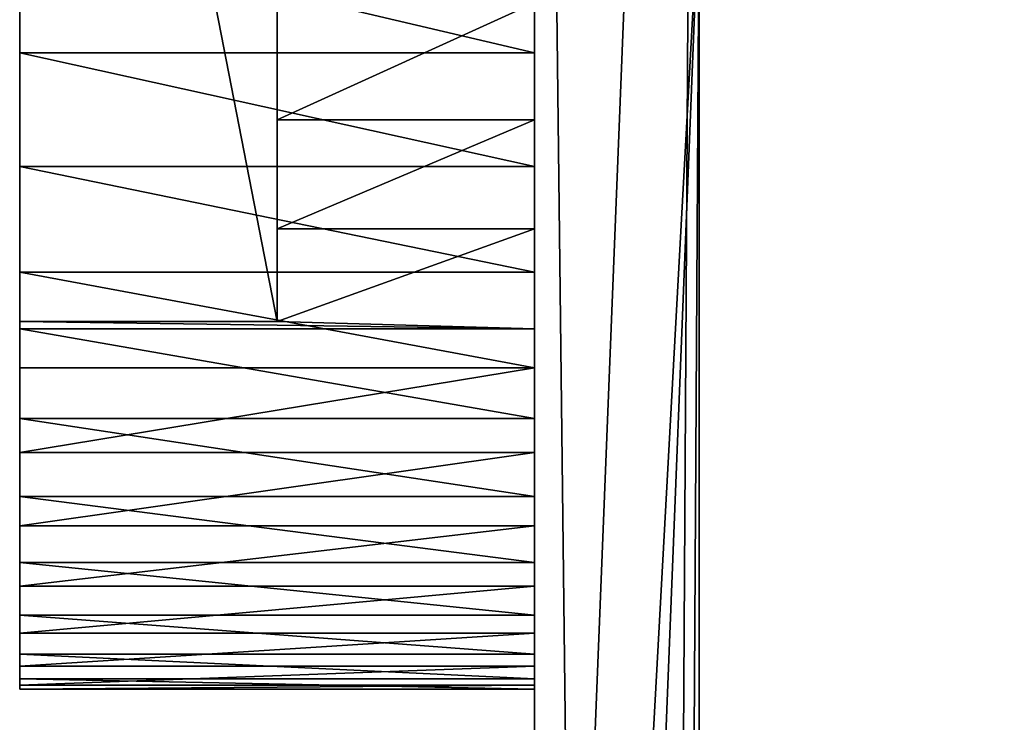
# Model space of a CAD drawing. Extents: x -340 to 340, y -36 to 33.
# Tile 6 of 252: x -316.5 to -311.72, y -12.96 to -9.54. Entities that reach past the tile are written whole.
import ezdxf

# ---------------------------------------------------------------- set-up
doc = ezdxf.new("R2010")
doc.units = 0
doc.header["$LTSCALE"] = 25.4
doc.layers.get('0').update_dxf_attribs({"color": 13, "linetype": 'CONTINUOUS'})

# ---------------------------------------------------------------- blocks, each defined once
blk = doc.blocks.new('OSLO-LED-60-7521-7517_STL')
at = {"color": 7}
for p, q in [((-314, -0.292, 182.061), (-314, -14.8948, 184.1891)), ((-314, -0.292, 182.061), (-314, -14.8948, 184.1891)), ((-313.2, -14.8948, 184.1891), (-313.2, -0.292, 182.061)), ((-313.2, -14.8948, 184.1891), (-313.2, -0.292, 182.061)), ((-316.5, -11.0098, 148.3946), (-316.5, -4.5961, 158.3323)), ((-316.5, -11.0098, 148.3946), (-316.5, -4.5961, 158.3323)), ((-315.25, -11.0098, 148.3946), (-315.25, -4.5961, 158.3323)), ((-315.25, -11.0098, 148.3946), (-315.25, -4.5961, 158.3323)), ((-314, -23.5473, 124.8162), (-314, -8.9445, 122.6881)), ((-314, -23.5473, 124.8162), (-314, -8.9445, 122.6881)), ((-313.2, -8.9445, 122.6881), (-313.2, -23.5473, 124.8162)), ((-313.2, -8.9445, 122.6881), (-313.2, -23.5473, 124.8162)), ((-316.5, -9.7045, 157.9604), (-316.5, -9.1168, 158.2486)), ((-316.5, -9.7045, 157.9604), (-316.5, -9.1168, 158.2486)), ((-314, -9.7045, 157.9604), (-314, -9.1168, 158.2486)), ((-314, -9.7045, 157.9604), (-314, -9.1168, 158.2486)), ((-315.25, -9.4621, 147.2823), (-315.25, -10.0304, 147.607)), ((-315.25, -9.4621, 147.2823), (-315.25, -10.0304, 147.607)), ((-314, -9.4621, 147.2823), (-314, -10.0304, 147.607)), ((-314, -9.4621, 147.2823), (-314, -10.0304, 147.607)), ((-316.5, -10.2575, 157.6103), (-316.5, -9.7045, 157.9604)), ((-316.5, -9.7045, 157.9604), (-314, -9.7045, 157.9604)), ((-316.5, -10.2575, 157.6103), (-316.5, -9.7045, 157.9604)), ((-316.5, -9.7045, 157.9604), (-314, -9.7045, 157.9604)), ((-314, -10.2575, 157.6103), (-314, -9.7045, 157.9604)), ((-314, -10.2575, 157.6103), (-314, -9.7045, 157.9604)), ((-315.25, -10.0304, 147.607), (-315.25, -10.5603, 147.9911)), ((-315.25, -10.0304, 147.607), (-315.25, -10.5603, 147.9911)), ((-315.25, -10.0304, 147.607), (-314, -10.0304, 147.607)), ((-315.25, -10.0304, 147.607), (-314, -10.0304, 147.607)), ((-314, -10.0304, 147.607), (-314, -10.5603, 147.9911)), ((-314, -10.0304, 147.607), (-314, -10.5603, 147.9911)), ((-316.5, -10.7694, 157.2025), (-316.5, -10.2575, 157.6103)), ((-316.5, -10.2575, 157.6103), (-314, -10.2575, 157.6103)), ((-316.5, -10.7694, 157.2025), (-316.5, -10.2575, 157.6103)), ((-316.5, -10.2575, 157.6103), (-314, -10.2575, 157.6103)), ((-314, -10.7694, 157.2025), (-314, -10.2575, 157.6103)), ((-314, -10.7694, 157.2025), (-314, -10.2575, 157.6103)), ((-315.25, -10.5603, 147.9911), (-315.25, -11.0098, 148.3946)), ((-315.25, -10.5603, 147.9911), (-314, -10.5603, 147.9911)), ((-315.25, -11.0098, 148.3946), (-314, -10.5603, 147.9911)), ((-315.25, -11.0098, 148.3946), (-314, -10.5603, 147.9911)), ((-315.25, -10.5603, 147.9911), (-315.25, -11.0098, 148.3946)), ((-315.25, -10.5603, 147.9911), (-314, -10.5603, 147.9911)), ((-314, -10.5603, 147.9911), (-314, -11.0456, 148.4303)), ((-314, -10.5603, 147.9911), (-314, -11.0456, 148.4303)), ((-316.5, -11.2342, 156.7418), (-316.5, -10.7694, 157.2025)), ((-316.5, -10.7694, 157.2025), (-314, -10.7694, 157.2025)), ((-316.5, -11.2342, 156.7418), (-316.5, -10.7694, 157.2025)), ((-316.5, -10.7694, 157.2025), (-314, -10.7694, 157.2025)), ((-314, -11.2342, 156.7418), (-314, -10.7694, 157.2025)), ((-314, -11.2342, 156.7418), (-314, -10.7694, 157.2025)), ((-315.25, -11.0098, 148.3946), (-316.5, -11.0098, 148.3946)), ((-316.5, -11.0098, 148.3946), (-316.5, -11.0456, 148.4303)), ((-315.25, -11.0098, 148.3946), (-316.5, -11.0098, 148.3946)), ((-316.5, -11.0098, 148.3946), (-316.5, -11.0456, 148.4303)), ((-316.5, -11.0456, 148.4303), (-316.5, -11.4805, 148.9194)), ((-316.5, -11.0456, 148.4303), (-314, -11.0456, 148.4303)), ((-316.5, -11.0456, 148.4303), (-316.5, -11.4805, 148.9194)), ((-316.5, -11.0456, 148.4303), (-314, -11.0456, 148.4303)), ((-315.25, -11.0098, 148.3946), (-314, -11.0456, 148.4303)), ((-315.25, -11.0098, 148.3946), (-314, -11.0456, 148.4303)), ((-314, -11.0456, 148.4303), (-314, -11.4805, 148.9194)), ((-314, -11.0456, 148.4303), (-314, -11.4805, 148.9194)), ((-316.5, -11.6465, 156.2335), (-316.5, -11.2342, 156.7418)), ((-316.5, -11.2342, 156.7418), (-314, -11.2342, 156.7418)), ((-316.5, -11.6465, 156.2335), (-316.5, -11.2342, 156.7418)), ((-316.5, -11.2342, 156.7418), (-314, -11.2342, 156.7418)), ((-314, -11.6465, 156.2335), (-314, -11.2342, 156.7418)), ((-314, -11.6465, 156.2335), (-314, -11.2342, 156.7418)), ((-316.5, -11.4805, 148.9194), (-316.5, -11.86, 149.4526)), ((-316.5, -11.4805, 148.9194), (-316.5, -11.86, 149.4526)), ((-316.5, -11.4805, 148.9194), (-314, -11.4805, 148.9194)), ((-316.5, -11.4805, 148.9194), (-314, -11.4805, 148.9194)), ((-314, -11.4805, 148.9194), (-314, -11.86, 149.4526)), ((-314, -11.4805, 148.9194), (-314, -11.86, 149.4526)), ((-316.5, -12.0014, 155.6836), (-316.5, -11.6465, 156.2335)), ((-316.5, -11.6465, 156.2335), (-314, -11.6465, 156.2335)), ((-316.5, -12.0014, 155.6836), (-316.5, -11.6465, 156.2335)), ((-316.5, -11.6465, 156.2335), (-314, -11.6465, 156.2335)), ((-314, -12.0014, 155.6836), (-314, -11.6465, 156.2335)), ((-314, -12.0014, 155.6836), (-314, -11.6465, 156.2335)), ((-316.5, -11.86, 149.4526), (-316.5, -12.1796, 150.0238)), ((-316.5, -11.86, 149.4526), (-316.5, -12.1796, 150.0238)), ((-316.5, -11.86, 149.4526), (-314, -11.86, 149.4526)), ((-316.5, -11.86, 149.4526), (-314, -11.86, 149.4526)), ((-314, -11.86, 149.4526), (-314, -12.1796, 150.0238)), ((-314, -11.86, 149.4526), (-314, -12.1796, 150.0238)), ((-316.5, -12.2947, 155.0985), (-316.5, -12.0014, 155.6836)), ((-316.5, -12.0014, 155.6836), (-314, -12.0014, 155.6836)), ((-316.5, -12.2947, 155.0985), (-316.5, -12.0014, 155.6836)), ((-316.5, -12.0014, 155.6836), (-314, -12.0014, 155.6836)), ((-314, -12.2947, 155.0985), (-314, -12.0014, 155.6836)), ((-314, -12.2947, 155.0985), (-314, -12.0014, 155.6836)), ((-316.5, -12.1796, 150.0238), (-316.5, -12.4355, 150.6261)), ((-316.5, -12.1796, 150.0238), (-316.5, -12.4355, 150.6261)), ((-316.5, -12.1796, 150.0238), (-314, -12.1796, 150.0238)), ((-316.5, -12.1796, 150.0238), (-314, -12.1796, 150.0238)), ((-314, -12.1796, 150.0238), (-314, -12.4355, 150.6261)), ((-314, -12.1796, 150.0238), (-314, -12.4355, 150.6261)), ((-316.5, -12.5231, 154.4852), (-316.5, -12.2947, 155.0985)), ((-316.5, -12.2947, 155.0985), (-314, -12.2947, 155.0985)), ((-316.5, -12.5231, 154.4852), (-316.5, -12.2947, 155.0985)), ((-316.5, -12.2947, 155.0985), (-314, -12.2947, 155.0985)), ((-314, -12.5231, 154.4852), (-314, -12.2947, 155.0985)), ((-314, -12.5231, 154.4852), (-314, -12.2947, 155.0985)), ((-316.5, -12.4355, 150.6261), (-316.5, -12.6249, 151.2526)), ((-316.5, -12.4355, 150.6261), (-316.5, -12.6249, 151.2526)), ((-316.5, -12.4355, 150.6261), (-314, -12.4355, 150.6261)), ((-316.5, -12.4355, 150.6261), (-314, -12.4355, 150.6261)), ((-314, -12.4355, 150.6261), (-314, -12.6249, 151.2526)), ((-314, -12.4355, 150.6261), (-314, -12.6249, 151.2526)), ((-316.5, -12.6839, 153.8507), (-316.5, -12.5231, 154.4852)), ((-316.5, -12.5231, 154.4852), (-314, -12.5231, 154.4852)), ((-316.5, -12.6839, 153.8507), (-316.5, -12.5231, 154.4852)), ((-316.5, -12.5231, 154.4852), (-314, -12.5231, 154.4852)), ((-314, -12.6839, 153.8507), (-314, -12.5231, 154.4852)), ((-314, -12.6839, 153.8507), (-314, -12.5231, 154.4852)), ((-316.5, -12.6249, 151.2526), (-316.5, -12.7454, 151.8959)), ((-316.5, -12.6249, 151.2526), (-316.5, -12.7454, 151.8959)), ((-316.5, -12.6249, 151.2526), (-314, -12.6249, 151.2526)), ((-316.5, -12.6249, 151.2526), (-314, -12.6249, 151.2526)), ((-314, -12.6249, 151.2526), (-314, -12.7454, 151.8959)), ((-314, -12.6249, 151.2526), (-314, -12.7454, 151.8959)), ((-316.5, -12.7751, 153.2026), (-316.5, -12.6839, 153.8507)), ((-316.5, -12.6839, 153.8507), (-314, -12.6839, 153.8507)), ((-316.5, -12.7751, 153.2026), (-316.5, -12.6839, 153.8507)), ((-316.5, -12.6839, 153.8507), (-314, -12.6839, 153.8507)), ((-314, -12.7751, 153.2026), (-314, -12.6839, 153.8507)), ((-314, -12.7751, 153.2026), (-314, -12.6839, 153.8507)), ((-316.5, -12.7454, 151.8959), (-316.5, -12.7957, 152.5485)), ((-316.5, -12.7454, 151.8959), (-316.5, -12.7957, 152.5485)), ((-316.5, -12.7454, 151.8959), (-314, -12.7454, 151.8959)), ((-316.5, -12.7454, 151.8959), (-314, -12.7454, 151.8959)), ((-314, -12.7454, 151.8959), (-314, -12.7957, 152.5485)), ((-314, -12.7454, 151.8959), (-314, -12.7957, 152.5485)), ((-316.5, -12.7957, 152.5485), (-316.5, -12.7751, 153.2026)), ((-316.5, -12.7751, 153.2026), (-314, -12.7751, 153.2026)), ((-316.5, -12.7957, 152.5485), (-316.5, -12.7751, 153.2026)), ((-316.5, -12.7751, 153.2026), (-314, -12.7751, 153.2026)), ((-316.5, -12.7957, 152.5485), (-314, -12.7957, 152.5485)), ((-316.5, -12.7957, 152.5485), (-314, -12.7957, 152.5485)), ((-314, -12.7957, 152.5485), (-314, -12.7751, 153.2026)), ((-314, -12.7957, 152.5485), (-314, -12.7751, 153.2026))]:
    blk.add_line(p, q, dxfattribs=at)
mesh = blk.add_polyface(dxfattribs=at)
corners = [(-314, -0.292, 182.061), (-314, -8.9792, 153.0101), (-314, -14.8948, 184.1891), (-314, -8.5187, 154.0798), (-314, -7.585, 154.776), (-314, -6.4283, 154.9121), (-314, -5.3585, 154.4516), (-314, -4.6623, 153.5179), (-314, -4.5262, 152.3611), (-314, -1.6357, 122.5872), (-314, 5.4501, 124.3813), (-314, 6.7416, 180.0718), (-314, 11.8302, 127.9482), (-314, 13.0207, 176.33), (-314, 17.0697, 133.0449), (-314, 18.1174, 171.0905), (-314, 20.8115, 139.324), (-314, 21.6843, 164.7104), (-314, 22.8007, 146.3576), (-314, 23.4785, 157.6246), (-314, 23.3775, 150.3158), (-314, -8.9445, 122.6881), (-314, -23.5473, 124.8162), (-314, -8.8431, 151.8534), (-314, -8.147, 150.9196), (-314, -7.0772, 150.4591), (-314, -5.9205, 150.5952), (-314, -4.9868, 151.2914)]
mesh.append_faces([[corners[k] for k in face] for face in [(18, 19, 20), (2, 21, 22)]], dxfattribs={"vtx0": -1, "color": 7})
mesh.append_faces([[corners[k] for k in face] for face in [(0, 1, 2), (1, 0, 3), (3, 0, 4), (4, 0, 5), (5, 0, 6), (6, 0, 7), (7, 0, 8), (9, 0, 10), (10, 11, 12), (12, 13, 14), (14, 15, 16), (16, 17, 18), (21, 23, 9)]], dxfattribs={"vtx0": -1, "vtx1": -1, "color": 7})
mesh.append_faces([[corners[k] for k in face] for face in [(8, 0, 9), (21, 2, 1)]], dxfattribs={"vtx0": -1, "vtx1": -1, "vtx2": -1, "color": 7})
mesh.append_faces([[corners[k] for k in face] for face in [(10, 0, 11), (12, 11, 13), (14, 13, 15), (16, 15, 17), (18, 17, 19), (21, 1, 23), (9, 23, 24), (9, 24, 25), (9, 25, 26), (9, 26, 27), (9, 27, 8)]], dxfattribs={"vtx0": -1, "vtx2": -1, "color": 7})
mesh = blk.add_polyface(dxfattribs=at)
corners = [(-313.2, -8.9445, 122.6881), (-313.2, -14.8948, 184.1891), (-313.2, -23.5473, 124.8162), (-313.2, -8.9792, 153.0101), (-313.2, -8.8431, 151.8534), (-313.2, -1.6357, 122.5872), (-313.2, -8.147, 150.9196), (-313.2, -7.0772, 150.4591), (-313.2, -5.9205, 150.5952), (-313.2, -4.9868, 151.2914), (-313.2, -4.5262, 152.3611), (-313.2, -0.292, 182.061), (-313.2, -8.5187, 154.0798), (-313.2, -7.585, 154.776), (-313.2, -6.4283, 154.9121), (-313.2, -5.3585, 154.4516), (-313.2, -4.6623, 153.5179), (-313.2, 5.4501, 124.3813), (-313.2, 6.7416, 180.0718), (-313.2, 11.8302, 127.9482), (-313.2, 13.0207, 176.33), (-313.2, 17.0697, 133.0449), (-313.2, 18.1174, 171.0905), (-313.2, 20.8115, 139.324), (-313.2, 21.6843, 164.7104), (-313.2, 22.8007, 146.3576), (-313.2, 23.4785, 157.6246), (-313.2, 23.3775, 150.3158)]
mesh.append_faces([[corners[k] for k in face] for face in [(0, 1, 2), (26, 25, 27)]], dxfattribs={"vtx0": -1, "color": 7})
mesh.append_faces([[corners[k] for k in face] for face in [(3, 0, 4), (4, 5, 6), (6, 5, 7), (7, 5, 8), (8, 5, 9), (9, 5, 10), (11, 17, 18), (18, 19, 20), (20, 21, 22), (22, 23, 24), (24, 25, 26)]], dxfattribs={"vtx0": -1, "vtx1": -1, "color": 7})
mesh.append_faces([[corners[k] for k in face] for face in [(1, 0, 3), (11, 10, 5)]], dxfattribs={"vtx0": -1, "vtx1": -1, "vtx2": -1, "color": 7})
mesh.append_faces([[corners[k] for k in face] for face in [(4, 0, 5), (3, 11, 1), (11, 3, 12), (11, 12, 13), (11, 13, 14), (11, 14, 15), (11, 15, 16), (11, 16, 10), (11, 5, 17), (18, 17, 19), (20, 19, 21), (22, 21, 23), (24, 23, 25)]], dxfattribs={"vtx0": -1, "vtx2": -1, "color": 7})
mesh = blk.add_polyface(dxfattribs=at)
corners = [(-313.2971, -16.5741, 184.4338), (-313.0782, -15.5007, 184.2774), (-313.2, -14.8948, 184.1891), (-312.5185, -17.0889, 184.5088), (-312.7314, -16.0143, 184.3522), (-312.2123, -16.3575, 184.4022), (-311.6, -17.2697, 184.5352), (-311.6, -16.478, 184.4198), (-311.6, -16.6649, 184.447), (-313.8173, -15.8036, 184.3215), (-314, -0.292, 182.061), (-314, -14.8948, 184.1891), (-313.2, -0.292, 182.061)]
mesh.append_faces([[corners[k] for k in face] for face in [(7, 6, 8), (9, 10, 11)]], dxfattribs={"vtx0": -1, "color": 7})
mesh.append_faces([[corners[k] for k in face] for face in [(1, 3, 4), (4, 3, 5), (5, 6, 7), (10, 9, 12), (12, 0, 2)]], dxfattribs={"vtx0": -1, "vtx1": -1, "color": 7})
mesh.append_faces([[corners[k] for k in face] for face in [(0, 1, 2), (1, 0, 3), (5, 3, 6), (12, 9, 0)]], dxfattribs={"vtx0": -1, "vtx2": -1, "color": 7})
mesh = blk.add_polyface(dxfattribs=at)
corners = [(-314, -8.2372, 146.8262), (-314, -8.744, 152.4993), (-314, -8.862, 147.0211), (-314, -8.6728, 152.1259), (-314, -8.5322, 151.7726), (-314, -8.3272, 151.4523), (-314, -8.0654, 151.1766), (-314, -7.595, 146.7001), (-314, -7.7561, 150.9555), (-314, -7.4105, 150.7969), (-314, -6.9429, 146.6441), (-314, -7.0412, 150.7065), (-314, -6.6614, 150.6877), (-314, -6.2886, 146.659), (-314, -6.285, 150.7411), (-314, -5.6397, 146.7445), (-314, -5.9254, 150.8647), (-314, -5.5958, 151.0542), (-314, -5.0039, 146.8996), (-314, -5.3079, 151.3027), (-314, -5.0723, 151.6011), (-314, -4.8974, 151.9387), (-314, -4.3886, 147.1226), (-314, -4.7896, 152.3033), (-314, -4.7527, 152.6817), (-314, -4.6434, 158.3501), (-314, -4.0433, 158.0889), (-314, -3.801, 147.4108), (-314, -3.475, 157.7643), (-314, -3.248, 147.7609), (-314, -2.9451, 157.3801), (-314, -2.7361, 148.1687), (-314, -2.4599, 156.9409), (-314, -2.2713, 148.6294), (-314, -2.025, 156.4518), (-314, -1.859, 149.1378), (-314, -1.6455, 155.9186), (-314, -1.5041, 149.6877), (-314, -1.3259, 155.3474), (-314, -1.2107, 150.2727), (-314, -1.0699, 154.7451), (-314, -0.9823, 150.886), (-314, -0.8805, 154.1186), (-314, -0.8216, 151.5205), (-314, -0.76, 153.4753), (-314, -0.7304, 152.1686), (-314, -0.7098, 152.8228), (-314, -12.7454, 151.8959), (-314, -12.7751, 153.2026), (-314, -12.7957, 152.5485), (-314, -12.6839, 153.8507), (-314, -12.6249, 151.2526), (-314, -12.5231, 154.4852), (-314, -12.4355, 150.6261), (-314, -12.2947, 155.0985), (-314, -12.1796, 150.0238), (-314, -12.0014, 155.6836), (-314, -11.86, 149.4526), (-314, -11.6465, 156.2335), (-314, -11.4805, 148.9194), (-314, -11.2342, 156.7418), (-314, -11.0456, 148.4303), (-314, -10.7694, 157.2025), (-314, -10.5603, 147.9911), (-314, -10.2575, 157.6103), (-314, -10.0304, 147.607), (-314, -9.7045, 157.9604), (-314, -9.4621, 147.2823), (-314, -9.1168, 158.2486), (-314, -8.7433, 152.8796), (-314, -8.5015, 158.4716), (-314, -8.6706, 153.2528), (-314, -8.5286, 153.6055), (-314, -8.3224, 153.925), (-314, -7.8657, 158.6268), (-314, -8.0595, 154.1996), (-314, -7.7494, 154.4196), (-314, -7.2168, 158.7123), (-314, -7.4032, 154.5769), (-314, -7.0335, 154.6658), (-314, -6.5625, 158.7271), (-314, -6.6537, 154.6832), (-314, -6.2775, 154.6283), (-314, -5.9104, 158.6711), (-314, -5.9184, 154.5033), (-314, -5.5895, 154.3125), (-314, -5.2682, 158.545), (-314, -5.3026, 154.063), (-314, -5.0681, 153.7636), (-314, -4.8946, 153.4254), (-314, -4.7881, 153.0603)]
mesh.append_faces([[corners[k] for k in face] for face in [(44, 45, 46), (47, 48, 49)]], dxfattribs={"vtx0": -1, "color": 7})
mesh.append_faces([[corners[k] for k in face] for face in [(0, 1, 2), (1, 0, 3), (3, 0, 4), (4, 0, 5), (5, 0, 6), (6, 7, 8), (8, 7, 9), (9, 10, 11), (11, 10, 12), (12, 13, 14), (14, 15, 16), (16, 15, 17), (17, 18, 19), (19, 18, 20), (20, 18, 21), (21, 22, 23), (23, 22, 24), (25, 22, 26), (26, 27, 28), (28, 29, 30), (30, 31, 32), (32, 33, 34), (34, 35, 36), (36, 37, 38), (38, 39, 40), (40, 41, 42), (42, 43, 44), (48, 47, 50), (50, 51, 52), (52, 53, 54), (54, 55, 56), (56, 57, 58), (58, 59, 60), (60, 61, 62), (62, 63, 64), (64, 65, 66), (66, 67, 68), (68, 69, 70), (69, 2, 1), (70, 73, 74), (74, 76, 77), (77, 79, 80), (80, 82, 83), (83, 85, 86), (86, 88, 25)]], dxfattribs={"vtx0": -1, "vtx1": -1, "color": 7})
mesh.append_faces([[corners[k] for k in face] for face in [(24, 22, 25), (68, 2, 69)]], dxfattribs={"vtx0": -1, "vtx1": -1, "vtx2": -1, "color": 7})
mesh.append_faces([[corners[k] for k in face] for face in [(6, 0, 7), (9, 7, 10), (12, 10, 13), (14, 13, 15), (17, 15, 18), (21, 18, 22), (26, 22, 27), (28, 27, 29), (30, 29, 31), (32, 31, 33), (34, 33, 35), (36, 35, 37), (38, 37, 39), (40, 39, 41), (42, 41, 43), (44, 43, 45), (50, 47, 51), (52, 51, 53), (54, 53, 55), (56, 55, 57), (58, 57, 59), (60, 59, 61), (62, 61, 63), (64, 63, 65), (66, 65, 67), (68, 67, 2), (70, 69, 71), (70, 71, 72), (70, 72, 73), (74, 73, 75), (74, 75, 76), (77, 76, 78), (77, 78, 79), (80, 79, 81), (80, 81, 82), (83, 82, 84), (83, 84, 85), (86, 85, 87), (86, 87, 88), (25, 88, 89), (25, 89, 90), (25, 90, 24)]], dxfattribs={"vtx0": -1, "vtx2": -1, "color": 7})
mesh = blk.add_polyface(dxfattribs=at)
corners = [(-315.25, -4.5961, 158.3323), (-315.25, -10.5603, 147.9911), (-315.25, -11.0098, 148.3946), (-315.25, -10.0304, 147.607), (-315.25, -9.4621, 147.2823), (-315.25, -8.9093, 147.0389), (-315.25, -2.4956, 156.9766), (-315.25, -4.0433, 158.0889), (-315.25, -3.475, 157.7643), (-315.25, -2.9451, 157.3801)]
mesh.append_faces([[corners[k] for k in face] for face in [(0, 1, 2), (6, 8, 9)]], dxfattribs={"vtx0": -1, "color": 7})
mesh.append_faces([[corners[k] for k in face] for face in [(1, 0, 3), (3, 0, 4), (4, 0, 5), (5, 0, 6)]], dxfattribs={"vtx0": -1, "vtx1": -1, "color": 7})
mesh.append_faces([[corners[k] for k in face] for face in [(6, 0, 7), (6, 7, 8)]], dxfattribs={"vtx0": -1, "vtx2": -1, "color": 7})
mesh = blk.add_polyface(dxfattribs=at)
corners = [(-316.5, -4.5961, 158.3323), (-315.25, -11.0098, 148.3946), (-316.5, -11.0098, 148.3946), (-315.25, -4.5961, 158.3323)]
mesh.append_faces([[corners[k] for k in face] for face in [(0, 1, 2), (1, 0, 3)]], dxfattribs={"vtx0": -1, "color": 7})
mesh = blk.add_polyface(dxfattribs=at)
corners = [(-316.5, -12.7751, 153.2026), (-316.5, -12.7454, 151.8959), (-316.5, -12.7957, 152.5485), (-316.5, -12.6839, 153.8507), (-316.5, -12.6249, 151.2526), (-316.5, -12.5231, 154.4852), (-316.5, -12.4355, 150.6261), (-316.5, -12.2947, 155.0985), (-316.5, -12.1796, 150.0238), (-316.5, -12.0014, 155.6836), (-316.5, -11.86, 149.4526), (-316.5, -11.6465, 156.2335), (-316.5, -11.4805, 148.9194), (-316.5, -11.2342, 156.7418), (-316.5, -11.0456, 148.4303), (-316.5, -10.7694, 157.2025), (-316.5, -11.0098, 148.3946), (-316.5, -4.5961, 158.3323), (-316.5, -10.2575, 157.6103), (-316.5, -9.7045, 157.9604), (-316.5, -9.1168, 158.2486), (-316.5, -8.5015, 158.4716), (-316.5, -7.8657, 158.6268), (-316.5, -7.2168, 158.7123), (-316.5, -6.5625, 158.7271), (-316.5, -5.9104, 158.6711), (-316.5, -5.2682, 158.545), (-316.5, -4.6434, 158.3501)]
mesh.append_faces([[corners[k] for k in face] for face in [(0, 1, 2), (17, 26, 27)]], dxfattribs={"vtx0": -1, "color": 7})
mesh.append_faces([[corners[k] for k in face] for face in [(1, 3, 4), (4, 5, 6), (6, 7, 8), (8, 9, 10), (10, 11, 12), (12, 13, 14), (14, 15, 16), (16, 15, 17)]], dxfattribs={"vtx0": -1, "vtx1": -1, "color": 7})
mesh.append_faces([[corners[k] for k in face] for face in [(1, 0, 3), (4, 3, 5), (6, 5, 7), (8, 7, 9), (10, 9, 11), (12, 11, 13), (14, 13, 15), (17, 15, 18), (17, 18, 19), (17, 19, 20), (17, 20, 21), (17, 21, 22), (17, 22, 23), (17, 23, 24), (17, 24, 25), (17, 25, 26)]], dxfattribs={"vtx0": -1, "vtx2": -1, "color": 7})
mesh = blk.add_polyface(dxfattribs=at)
corners = [(-313.2, -8.9445, 122.6881), (-314, -23.5473, 124.8162), (-314, -8.9445, 122.6881), (-313.8173, -24.4561, 124.9487), (-313.2971, -25.2266, 125.0609), (-313.2, -23.5473, 124.8162), (-313.0782, -24.1532, 124.9045), (-312.5185, -25.7414, 125.136), (-312.7314, -24.6668, 124.9794), (-312.2123, -25.01, 125.0294), (-311.6, -25.9222, 125.1623), (-311.6, -25.1305, 125.0469), (-311.6, -25.3174, 125.0742)]
mesh.append_faces([[corners[k] for k in face] for face in [(0, 1, 2), (10, 11, 12)]], dxfattribs={"vtx0": -1, "color": 7})
mesh.append_faces([[corners[k] for k in face] for face in [(1, 0, 3), (3, 0, 4), (4, 6, 7), (7, 9, 10)]], dxfattribs={"vtx0": -1, "vtx1": -1, "color": 7})
mesh.append_faces([[corners[k] for k in face] for face in [(4, 0, 5), (4, 5, 6), (7, 6, 8), (7, 8, 9), (10, 9, 11)]], dxfattribs={"vtx0": -1, "vtx2": -1, "color": 7})
mesh = blk.add_polyface(dxfattribs=at)
corners = [(-314, -9.7045, 157.9604), (-316.5, -9.1168, 158.2486), (-316.5, -9.7045, 157.9604), (-314, -9.1168, 158.2486)]
mesh.append_faces([[corners[k] for k in face] for face in [(0, 1, 2), (1, 0, 3)]], dxfattribs={"vtx0": -1, "color": 7})
mesh = blk.add_polyface(dxfattribs=at)
corners = [(-314, -9.4621, 147.2823), (-315.25, -10.0304, 147.607), (-315.25, -9.4621, 147.2823), (-314, -10.0304, 147.607)]
mesh.append_faces([[corners[k] for k in face] for face in [(0, 1, 2), (1, 0, 3)]], dxfattribs={"vtx0": -1, "color": 7})
mesh = blk.add_polyface(dxfattribs=at)
corners = [(-314, -10.2575, 157.6103), (-316.5, -9.7045, 157.9604), (-316.5, -10.2575, 157.6103), (-314, -9.7045, 157.9604)]
mesh.append_faces([[corners[k] for k in face] for face in [(0, 1, 2), (1, 0, 3)]], dxfattribs={"vtx0": -1, "color": 7})
mesh = blk.add_polyface(dxfattribs=at)
corners = [(-314, -10.0304, 147.607), (-315.25, -10.5603, 147.9911), (-315.25, -10.0304, 147.607), (-314, -10.5603, 147.9911)]
mesh.append_faces([[corners[k] for k in face] for face in [(0, 1, 2), (1, 0, 3)]], dxfattribs={"vtx0": -1, "color": 7})
mesh = blk.add_polyface(dxfattribs=at)
corners = [(-314, -10.7694, 157.2025), (-316.5, -10.2575, 157.6103), (-316.5, -10.7694, 157.2025), (-314, -10.2575, 157.6103)]
mesh.append_faces([[corners[k] for k in face] for face in [(0, 1, 2), (1, 0, 3)]], dxfattribs={"vtx0": -1, "color": 7})
mesh = blk.add_polyface(dxfattribs=at)
corners = [(-314, -11.0456, 148.4303), (-315.25, -11.0098, 148.3946), (-314, -10.5603, 147.9911)]
mesh.append_faces([[corners[k] for k in face] for face in [(0, 1, 2)]], dxfattribs={"color": 7})
mesh = blk.add_polyface(dxfattribs=at)
corners = [(-314, -10.5603, 147.9911), (-315.25, -11.0098, 148.3946), (-315.25, -10.5603, 147.9911)]
mesh.append_faces([[corners[k] for k in face] for face in [(0, 1, 2)]], dxfattribs={"color": 7})
mesh = blk.add_polyface(dxfattribs=at)
corners = [(-314, -11.2342, 156.7418), (-316.5, -10.7694, 157.2025), (-316.5, -11.2342, 156.7418), (-314, -10.7694, 157.2025)]
mesh.append_faces([[corners[k] for k in face] for face in [(0, 1, 2), (1, 0, 3)]], dxfattribs={"vtx0": -1, "color": 7})
mesh = blk.add_polyface(dxfattribs=at)
corners = [(-314, -11.0456, 148.4303), (-316.5, -11.0098, 148.3946), (-315.25, -11.0098, 148.3946), (-316.5, -11.0456, 148.4303)]
mesh.append_faces([[corners[k] for k in face] for face in [(0, 1, 2), (1, 0, 3)]], dxfattribs={"vtx0": -1, "color": 7})
mesh = blk.add_polyface(dxfattribs=at)
corners = [(-314, -11.4805, 148.9194), (-316.5, -11.0456, 148.4303), (-314, -11.0456, 148.4303), (-316.5, -11.4805, 148.9194)]
mesh.append_faces([[corners[k] for k in face] for face in [(0, 1, 2), (1, 0, 3)]], dxfattribs={"vtx0": -1, "color": 7})
mesh = blk.add_polyface(dxfattribs=at)
corners = [(-314, -11.2342, 156.7418), (-316.5, -11.6465, 156.2335), (-314, -11.6465, 156.2335), (-316.5, -11.2342, 156.7418)]
mesh.append_faces([[corners[k] for k in face] for face in [(0, 1, 2), (1, 0, 3)]], dxfattribs={"vtx0": -1, "color": 7})
mesh = blk.add_polyface(dxfattribs=at)
corners = [(-314, -11.86, 149.4526), (-316.5, -11.4805, 148.9194), (-314, -11.4805, 148.9194), (-316.5, -11.86, 149.4526)]
mesh.append_faces([[corners[k] for k in face] for face in [(0, 1, 2), (1, 0, 3)]], dxfattribs={"vtx0": -1, "color": 7})
mesh = blk.add_polyface(dxfattribs=at)
corners = [(-314, -11.6465, 156.2335), (-316.5, -12.0014, 155.6836), (-314, -12.0014, 155.6836), (-316.5, -11.6465, 156.2335)]
mesh.append_faces([[corners[k] for k in face] for face in [(0, 1, 2), (1, 0, 3)]], dxfattribs={"vtx0": -1, "color": 7})
mesh = blk.add_polyface(dxfattribs=at)
corners = [(-314, -12.1796, 150.0238), (-316.5, -11.86, 149.4526), (-314, -11.86, 149.4526), (-316.5, -12.1796, 150.0238)]
mesh.append_faces([[corners[k] for k in face] for face in [(0, 1, 2), (1, 0, 3)]], dxfattribs={"vtx0": -1, "color": 7})
mesh = blk.add_polyface(dxfattribs=at)
corners = [(-314, -12.0014, 155.6836), (-316.5, -12.2947, 155.0985), (-314, -12.2947, 155.0985), (-316.5, -12.0014, 155.6836)]
mesh.append_faces([[corners[k] for k in face] for face in [(0, 1, 2), (1, 0, 3)]], dxfattribs={"vtx0": -1, "color": 7})
mesh = blk.add_polyface(dxfattribs=at)
corners = [(-314, -12.4355, 150.6261), (-316.5, -12.1796, 150.0238), (-314, -12.1796, 150.0238), (-316.5, -12.4355, 150.6261)]
mesh.append_faces([[corners[k] for k in face] for face in [(0, 1, 2), (1, 0, 3)]], dxfattribs={"vtx0": -1, "color": 7})
mesh = blk.add_polyface(dxfattribs=at)
corners = [(-314, -12.2947, 155.0985), (-316.5, -12.5231, 154.4852), (-314, -12.5231, 154.4852), (-316.5, -12.2947, 155.0985)]
mesh.append_faces([[corners[k] for k in face] for face in [(0, 1, 2), (1, 0, 3)]], dxfattribs={"vtx0": -1, "color": 7})
mesh = blk.add_polyface(dxfattribs=at)
corners = [(-314, -12.6249, 151.2526), (-316.5, -12.4355, 150.6261), (-314, -12.4355, 150.6261), (-316.5, -12.6249, 151.2526)]
mesh.append_faces([[corners[k] for k in face] for face in [(0, 1, 2), (1, 0, 3)]], dxfattribs={"vtx0": -1, "color": 7})
mesh = blk.add_polyface(dxfattribs=at)
corners = [(-314, -12.5231, 154.4852), (-316.5, -12.6839, 153.8507), (-314, -12.6839, 153.8507), (-316.5, -12.5231, 154.4852)]
mesh.append_faces([[corners[k] for k in face] for face in [(0, 1, 2), (1, 0, 3)]], dxfattribs={"vtx0": -1, "color": 7})
mesh = blk.add_polyface(dxfattribs=at)
corners = [(-314, -12.7454, 151.8959), (-316.5, -12.6249, 151.2526), (-314, -12.6249, 151.2526), (-316.5, -12.7454, 151.8959)]
mesh.append_faces([[corners[k] for k in face] for face in [(0, 1, 2), (1, 0, 3)]], dxfattribs={"vtx0": -1, "color": 7})
mesh = blk.add_polyface(dxfattribs=at)
corners = [(-314, -12.6839, 153.8507), (-316.5, -12.7751, 153.2026), (-314, -12.7751, 153.2026), (-316.5, -12.6839, 153.8507)]
mesh.append_faces([[corners[k] for k in face] for face in [(0, 1, 2), (1, 0, 3)]], dxfattribs={"vtx0": -1, "color": 7})
mesh = blk.add_polyface(dxfattribs=at)
corners = [(-314, -12.7957, 152.5485), (-316.5, -12.7454, 151.8959), (-314, -12.7454, 151.8959), (-316.5, -12.7957, 152.5485)]
mesh.append_faces([[corners[k] for k in face] for face in [(0, 1, 2), (1, 0, 3)]], dxfattribs={"vtx0": -1, "color": 7})
mesh = blk.add_polyface(dxfattribs=at)
corners = [(-314, -12.7751, 153.2026), (-316.5, -12.7957, 152.5485), (-314, -12.7957, 152.5485), (-316.5, -12.7751, 153.2026)]
mesh.append_faces([[corners[k] for k in face] for face in [(0, 1, 2), (1, 0, 3)]], dxfattribs={"vtx0": -1, "color": 7})

msp = doc.modelspace()

# ---------------------------------------------------------------- block references
at = {"color": 0}
msp.add_blockref('OSLO-LED-60-7521-7517_STL', (0, 0), dxfattribs=at)

doc.saveas('drawing.dxf')
